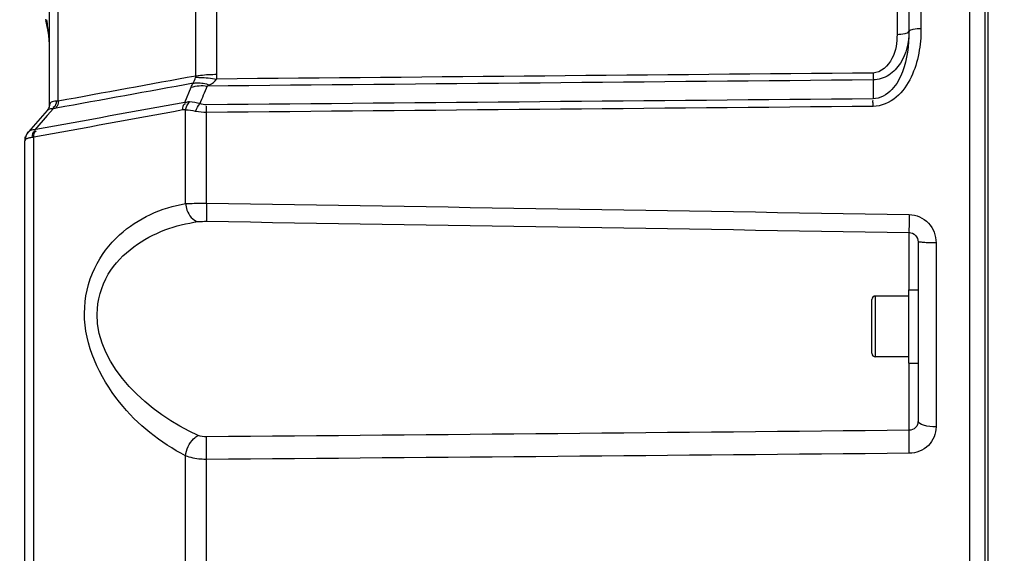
# Model space of a CAD drawing. Header units: millimetres. Extents: x 0 to 63602708652, y -107871309221 to 6308.
# Tile 11 of 74: x 2156 to 2318, y 4918 to 5006. Entities that reach past the tile are written whole.
import ezdxf

# ---------------------------------------------------------------- set-up
doc = ezdxf.new("R2010")
doc.units = ezdxf.units.MM
doc.header["$LTSCALE"] = 490.4625
doc.layers.get('0').update_dxf_attribs({"linetype": 'CONTINUOUS'})
for name, color, linetype in [('304102000114DXF_CONTINUOUS_LINE', 7, 'CONTINUOUS'), ('304102000115DXF_CONTINUOUS_LINE', 7, 'CONTINUOUS'), ('304103000063_DXF_DIMENSION', 7, 'CONTINUOUS'), ('304106000088DXF_CONTINUOUS_LINE', 7, 'CONTINUOUS'), ('501023000054DXF_CONTINUOUS_LINE', 7, 'CONTINUOUS'), ('504021000002DXF_CONTINUOUS_LINE', 7, 'CONTINUOUS')]:
    doc.layers.add(name, color=color, linetype=linetype)
doc.styles.get("Standard").update_dxf_attribs({"font": 'txt', "width": 0.7})
doc.dimstyles.new('DIMSTYLE_2', dxfattribs={"dimtxt": 75, "dimasz": 45, "dimexe": 2, "dimexo": 0.2, "dimgap": 2.5, "dimtad": 1, "dimdsep": 46, "dimtxsty": 'Standard', "dimblk": '_FILLED', "dimblk1": '_FILLED', "dimblk2": '_FILLED', "dimcen": 0.09, "dimclrt": 5, "dimazin": 2, "dimtp": 0.01, "dimtm": 0.01, "dimtfac": 1, "dimtofl": 0, "dimtmove": 0, "dimatfit": 3, "dimldrblk": '_FILLED', "dimfxl": 0, "dimtolj": 1, "dimarcsym": 0})

# ---------------------------------------------------------------- blocks, each defined once
blk = doc.blocks.new('_FILLED')
at = {"color": 0, "linetype": 'ByBlock'}
blk.add_solid([(0, 0), (-1, 0.1667), (-1, -0.1667)], dxfattribs=at)
blk = doc.blocks.new('*D29')
at = {"layer": '304103000063_DXF_DIMENSION', "color": 2, "linetype": 'Continuous', "transparency": 16777216}
for p, q in [((2365.85, 5311.48), (1926.27, 5311.48)), ((1941.27, 5311.48), (1941.27, 4418.48)), ((1941.27, 3525.48), (1941.27, 4418.48)), ((2208.14, 3525.48), (1926.27, 3525.48))]:
    blk.add_line(p, q, dxfattribs=at)
at = {"layer": '304103000063_DXF_DIMENSION', "color": 2, "linetype": 'Continuous', "transparency": 16777216, "xscale": 45, "yscale": 45, "zscale": 45}
for p, rotation in [((1941.27, 5311.48), 90), ((1941.27, 3525.48), 270)]:
    blk.add_blockref('_FILLED', p, dxfattribs=dict(at, rotation=rotation))

msp = doc.modelspace()

# ---------------------------------------------------------------- linework, layer by layer
at = {"layer": '304102000114DXF_CONTINUOUS_LINE', "color": 7, "linetype": 'Continuous'}
msp.add_line((2314.846, 4690.478), (2314.846, 5091.478), dxfattribs=at)
at = {"layer": '304102000115DXF_CONTINUOUS_LINE', "color": 7, "linetype": 'Continuous'}
for p, q in [((2312.346, 4690.479), (2312.346, 5090.281)), ((2302.346, 5035.091), (2302.346, 5003.849)), ((2161.346, 5022.08), (2161.346, 4991.879)), ((2160.703, 5005.91), (2160.754, 5005.683)), ((2160.746, 5005.72), (2160.869, 5005.161)), ((2160.841, 5005.29), (2160.923, 5004.903)), ((2160.908, 5004.977), (2160.983, 5004.612)), ((2160.963, 5004.711), (2161.019, 5004.43)), ((2161.001, 5004.52), (2161.054, 5004.25)), ((2161.038, 5004.33), (2161.088, 5004.071)), ((2161.075, 5004.141), (2161.121, 5003.892)), ((2161.11, 5003.953), (2161.153, 5003.713)), ((2161.144, 5003.765), (2161.183, 5003.535)), ((2161.176, 5003.578), (2161.213, 5003.356)), ((2161.207, 5003.39), (2161.241, 5003.178)), ((2161, 4990.923), (2157.927, 4987.448)), ((2161.212, 4991.247), (2160.999, 4990.922)), ((2161.209, 4991.24), (2161, 4990.923)), ((2161.286, 4991.437), (2161.209, 4991.24)), ((2161.312, 4991.543), (2161.286, 4991.439)), ((2161.286, 4991.439), (2161.286, 4991.437)), ((2157.927, 4987.447), (2157.671, 4987.097)), ((2157.367, 4986.237), (2157.346, 4985.939)), ((2157.346, 4847.55), (2157.346, 4985.938)), ((2157.471, 4986.664), (2157.471, 4986.665)), ((2303.846, 4969.374), (2303.846, 4957.224)), ((2303.846, 4951.777), (2303.846, 4939.944))]:
    msp.add_line(p, q, dxfattribs=at)
at = {"layer": '304102000115DXF_CONTINUOUS_LINE', "color": 9, "linetype": 'Continuous'}
for p, q in [((2185.383, 4996.589), (2185.383, 5037.283)), ((2188.832, 4996.874), (2188.832, 5038.118)), ((2304.311, 5036.138), (2304.311, 5004.348)), ((2300.381, 5033.925), (2300.381, 5003.428)), ((2162.811, 4992.462), (2162.811, 5024.184)), ((2296.451, 4995.951), (2296.453, 4992.842)), ((2183.575, 4992.254), (2184.598, 4994.732)), ((2161.005, 4990.084), (2158.967, 4987.78)), ((2162.039, 4991.253), (2161.005, 4990.084)), ((2183.697, 4975.641), (2183.697, 4991.004)), ((2187.145, 4975.712), (2187.145, 4990.609)), ((2158.81, 4915.091), (2158.811, 4986.541)), ((2302.372, 4961.478), (2302.372, 4970.894)), ((2306.794, 4969.211), (2306.794, 4939)), ((2302.372, 4938.437), (2302.372, 4949.478)), ((2183.698, 4878.129), (2183.697, 4934.252)), ((2187.145, 4896.898), (2187.145, 4933.651))]:
    msp.add_line(p, q, dxfattribs=at)
at = {"layer": '304102000115DXF_CONTINUOUS_LINE', "color": 7, "linetype": 'Continuous'}
for points in [[(2161.237, 5003.203), (2161.267, 5003), (2161.291, 5002.823), (2161.313, 5002.647), (2161.33, 5002.477), (2161.342, 5002.324), (2161.346, 5002.213)], [(2161.346, 4991.88), (2161.346, 4991.83), (2161.312, 4991.543)], [(2157.927, 4987.448), (2157.846, 4987.351), (2157.501, 4986.748), (2157.471, 4986.666)], [(2157.471, 4986.666), (2157.417, 4986.486), (2157.367, 4986.237)]]:
    msp.add_lwpolyline(points, dxfattribs=at)
at = {"layer": '304102000115DXF_CONTINUOUS_LINE', "color": 9, "linetype": 'Continuous'}
for points in [[(2185.345, 4996.372), (2185.375, 4996.481), (2185.383, 4996.589)], [(2187.258, 4994.935), (2187.409, 4995.028), (2187.612, 4995.129)], [(2161.365, 4991.985), (2161.351, 4991.924), (2161.346, 4991.879)], [(2162.811, 4992.462), (2162.643, 4992.441), (2162.484, 4992.439)], [(2159.125, 4987.8), (2159.044, 4987.787), (2158.967, 4987.78)], [(2158.811, 4986.541), (2158.677, 4986.522), (2158.548, 4986.506)]]:
    msp.add_lwpolyline(points, dxfattribs=at)
msp.add_arc((2183.858, 4996.877), 4.974, 350.93005, 359.95669, dxfattribs=at)
for points, knots in [([(2161.346, 5002.21), (2161.346, 5002.566), (2161.2, 5003.777), (2161.062, 5004.984), (2160.946, 5005.838)], [0, 0, 0, 0, 0.2921019, 1, 1, 1, 1]), ([(2304.311, 5004.348), (2304.311, 5002.997), (2304.083, 5000.276), (2302.876, 4996.338), (2300.55, 4992.851), (2297.814, 4991.611), (2296.451, 4991.601)], [0, 0, 0, 0, 0.2479363, 0.4980811, 0.7497065, 1, 1, 1, 1]), ([(2302.346, 5003.928), (2302.346, 5002.124), (2301.691, 4999.296), (2299.184, 4996.565), (2297.353, 4995.961), (2296.451, 4995.951)], [0, 0, 0, 0, 0.4991205, 0.7502094, 1, 1, 1, 1]), ([(2300.381, 5003.428), (2300.381, 5002.087), (2300.072, 4999.448), (2297.76, 4997.096), (2296.451, 4997.084)], [0, 0, 0, 0, 0.5060859, 1, 1, 1, 1]), ([(2302.346, 5003.848), (2302.346, 5001.636), (2301.884, 4998.22), (2299.808, 4994.184), (2297.595, 4992.85), (2296.453, 4992.842)], [0, 0, 0, 0, 0.492581, 0.7456703, 1, 1, 1, 1]), ([(2300.381, 5003.428), (2300.823, 5003.43), (2301.426, 5003.503), (2302.248, 5003.658), (2302.336, 5003.878)], [0, 0, 0, 0, 0.651239, 1, 1, 1, 1]), ([(2302.336, 5003.878), (2302.339, 5003.886), (2302.344, 5003.902), (2302.346, 5003.919), (2302.346, 5003.928)], [0, 0, 0, 0, 0.5096317, 1, 1, 1, 1]), ([(2302.356, 5003.898), (2302.353, 5003.89), (2302.348, 5003.874), (2302.346, 5003.858), (2302.346, 5003.849)], [0, 0, 0, 0, 0.5094487, 1, 1, 1, 1]), ([(2304.311, 5004.348), (2303.869, 5004.346), (2303.267, 5004.273), (2302.444, 5004.118), (2302.356, 5003.898)], [0, 0, 0, 0, 0.6517111, 1, 1, 1, 1]), ([(2185.383, 4996.589), (2185.628, 4996.636), (2186.77, 4996.813), (2187.927, 4996.871), (2188.832, 4996.874)], [0, 0, 0, 0, 0.2162627, 1, 1, 1, 1]), ([(2296.451, 4997.084), (2296.452, 4996.982), (2296.45, 4996.662), (2296.467, 4996.341), (2296.449, 4996.125)], [0, 0, 0, 0, 0.320386, 1, 1, 1, 1]), ([(2184.956, 4995.405), (2185.153, 4995.444), (2186.048, 4995.539), (2186.955, 4995.356), (2187.612, 4995.129)], [0, 0, 0, 0, 0.2245319, 1, 1, 1, 1]), ([(2185.345, 4996.372), (2185.589, 4996.379), (2186.736, 4996.366), (2187.879, 4996.234), (2188.769, 4996.093)], [0, 0, 0, 0, 0.2129367, 1, 1, 1, 1]), ([(2161.363, 4991.819), (2161.362, 4991.773), (2161.357, 4991.682), (2161.346, 4991.591), (2161.339, 4991.546)], [0, 0, 0, 0, 0.5007953, 1, 1, 1, 1]), ([(2161.365, 4991.985), (2161.365, 4991.957), (2161.365, 4991.902), (2161.364, 4991.847), (2161.363, 4991.819)], [0, 0, 0, 0, 0.4954927, 1, 1, 1, 1]), ([(2162.484, 4992.439), (2162.341, 4992.445), (2161.944, 4992.453), (2161.435, 4992.248), (2161.365, 4991.985)], [0, 0, 0, 0, 0.3446767, 1, 1, 1, 1]), ([(2296.451, 4991.601), (2296.45, 4991.712), (2296.452, 4992.059), (2296.43, 4992.408), (2296.453, 4992.643)], [0, 0, 0, 0, 0.3209826, 1, 1, 1, 1]), ([(2161.087, 4991), (2161.071, 4990.989), (2161.04, 4990.964), (2161.012, 4990.937), (2161, 4990.923)], [0, 0, 0, 0, 0.5179945, 1, 1, 1, 1]), ([(2162.039, 4991.253), (2161.936, 4991.245), (2161.611, 4991.207), (2161.271, 4991.132), (2161.087, 4991)], [0, 0, 0, 0, 0.3134862, 1, 1, 1, 1]), ([(2161.339, 4991.546), (2161.335, 4991.526), (2161.328, 4991.488), (2161.319, 4991.45), (2161.314, 4991.432)], [0, 0, 0, 0, 0.5021501, 1, 1, 1, 1]), ([(2162.496, 4991.305), (2162.418, 4991.29), (2162.266, 4991.267), (2162.113, 4991.256), (2162.039, 4991.253)], [0, 0, 0, 0, 0.5166606, 1, 1, 1, 1]), ([(2183.697, 4991.004), (2183.626, 4991.019), (2183.479, 4991.036), (2183.332, 4991.025), (2183.259, 4991.012)], [0, 0, 0, 0, 0.4972465, 1, 1, 1, 1]), ([(2187.145, 4990.609), (2187.145, 4990.722), (2187.147, 4991.072), (2187.123, 4991.425), (2187.148, 4991.662)], [0, 0, 0, 0, 0.3210087, 1, 1, 1, 1]), ([(2158.967, 4987.78), (2158.853, 4987.778), (2158.491, 4987.756), (2158.096, 4987.638), (2157.928, 4987.448)], [0, 0, 0, 0, 0.3118997, 1, 1, 1, 1]), ([(2157.375, 4986.044), (2157.366, 4986.025), (2157.353, 4985.991), (2157.346, 4985.955), (2157.346, 4985.939)], [0, 0, 0, 0, 0.5618063, 1, 1, 1, 1]), ([(2157.375, 4986.044), (2157.373, 4986.117), (2157.372, 4986.265), (2157.384, 4986.413), (2157.396, 4986.486)], [0, 0, 0, 0, 0.49675, 1, 1, 1, 1]), ([(2157.579, 4986.254), (2157.533, 4986.226), (2157.453, 4986.167), (2157.393, 4986.085), (2157.375, 4986.044)], [0, 0, 0, 0, 0.5415555, 1, 1, 1, 1]), ([(2157.396, 4986.486), (2157.401, 4986.519), (2157.414, 4986.583), (2157.432, 4986.646), (2157.443, 4986.676)], [0, 0, 0, 0, 0.5039946, 1, 1, 1, 1]), ([(2157.975, 4986.409), (2157.9, 4986.39), (2157.764, 4986.348), (2157.634, 4986.288), (2157.579, 4986.254)], [0, 0, 0, 0, 0.5443222, 1, 1, 1, 1]), ([(2183.697, 4934.252), (2179.56, 4936.371), (2171.659, 4942.642), (2165.935, 4954.897), (2168.213, 4965.068), (2173.65, 4972.206), (2179.751, 4975.019), (2183.697, 4975.641)], [0, 0, 0, 0, 0.2488597, 0.529315, 0.6649883, 0.7860966, 1, 1, 1, 1]), ([(2183.697, 4975.64), (2183.943, 4975.656), (2185.092, 4975.71), (2186.242, 4975.718), (2187.145, 4975.712)], [0, 0, 0, 0, 0.2145255, 1, 1, 1, 1]), ([(2183.697, 4975.64), (2183.725, 4975.284), (2183.95, 4974.082), (2184.894, 4972.843), (2185.766, 4972.681)], [0, 0, 0, 0, 0.2872472, 1, 1, 1, 1]), ([(2187.145, 4975.712), (2187.14, 4975.362), (2187.141, 4974.372), (2187.078, 4973.376), (2187.145, 4972.737)], [0, 0, 0, 0, 0.3527023, 1, 1, 1, 1]), ([(2185.766, 4937.596), (2177.857, 4941.06), (2166.754, 4950.94), (2170.452, 4964.161), (2174.935, 4968.744), (2180.168, 4971.519), (2183.907, 4972.438), (2185.766, 4972.681)], [0, 0, 0, 0, 0.5151647, 0.6502614, 0.7726999, 0.8880961, 1, 1, 1, 1]), ([(2302.372, 4973.846), (2302.361, 4973.169), (2302.421, 4972.197), (2302.29, 4971.19), (2302.372, 4970.894)], [0, 0, 0, 0, 0.6880655, 1, 1, 1, 1]), ([(2302.372, 4973.846), (2303.524, 4973.827), (2305.902, 4972.774), (2306.794, 4970.367), (2306.794, 4969.211)], [0, 0, 0, 0, 0.4993791, 1, 1, 1, 1]), ([(2302.372, 4970.894), (2302.753, 4970.888), (2303.538, 4970.547), (2303.846, 4969.755), (2303.846, 4969.374)], [0, 0, 0, 0, 0.4996887, 1, 1, 1, 1]), ([(2306.794, 4969.211), (2306.416, 4969.212), (2305.741, 4969.23), (2304.76, 4969.223), (2304.296, 4969.339), (2303.846, 4969.296), (2303.846, 4969.374)], [0, 0, 0, 0, 0.3825703, 0.7057322, 0.9217018, 1, 1, 1, 1]), ([(2302.372, 4934.656), (2302.366, 4935.023), (2302.353, 4936.283), (2302.338, 4937.544), (2302.372, 4938.437)], [0, 0, 0, 0, 0.2911133, 1, 1, 1, 1]), ([(2303.846, 4939.944), (2303.846, 4939.566), (2303.559, 4938.763), (2302.757, 4938.436), (2302.372, 4938.437)], [0, 0, 0, 0, 0.495709, 1, 1, 1, 1]), ([(2306.794, 4939), (2306.794, 4937.902), (2305.847, 4935.573), (2303.51, 4934.667), (2302.372, 4934.656)], [0, 0, 0, 0, 0.4910795, 1, 1, 1, 1]), ([(2306.794, 4939), (2306.092, 4939.004), (2305.184, 4939.063), (2303.846, 4939.582), (2303.846, 4939.944)], [0, 0, 0, 0, 0.6599478, 1, 1, 1, 1]), ([(2183.697, 4934.253), (2183.784, 4935.276), (2184.427, 4936.618), (2185.491, 4937.451), (2185.766, 4937.596)], [0, 0, 0, 0, 0.7673294, 1, 1, 1, 1]), ([(2187.145, 4933.651), (2187.14, 4933.999), (2187.127, 4935.235), (2187.118, 4936.472), (2187.145, 4937.359)], [0, 0, 0, 0, 0.2818327, 1, 1, 1, 1]), ([(2187.145, 4933.651), (2186.828, 4933.651), (2185.66, 4933.7), (2184.482, 4933.919), (2183.697, 4934.252)], [0, 0, 0, 0, 0.2714075, 1, 1, 1, 1])]:
    msp.add_open_spline(points, degree=3, knots=knots, dxfattribs=at)
for points in [[(2185.383, 4996.589), (2177.859, 4995.214), (2170.335, 4993.839), (2162.811, 4992.462)], [(2296.451, 4997.084), (2260.557, 4996.753), (2224.663, 4996.423), (2188.769, 4996.093)], [(2184.956, 4995.405), (2177.469, 4994.038), (2169.982, 4992.672), (2162.496, 4991.305)], [(2184.598, 4994.732), (2184.696, 4994.966), (2184.82, 4995.19), (2184.956, 4995.405)], [(2184.598, 4994.732), (2185.433, 4995.037), (2186.38, 4995.077), (2187.258, 4994.935)], [(2184.956, 4995.405), (2185.131, 4995.705), (2185.227, 4996.045), (2185.345, 4996.372)], [(2186.066, 4992.051), (2186.463, 4993.012), (2186.861, 4993.973), (2187.258, 4994.935)], [(2296.451, 4995.951), (2260.053, 4995.612), (2223.655, 4995.273), (2187.258, 4994.935)], [(2187.612, 4995.129), (2188.069, 4995.337), (2188.514, 4995.661), (2188.769, 4996.093)], [(2183.575, 4992.254), (2175.425, 4990.769), (2167.275, 4989.285), (2159.125, 4987.8)], [(2162.485, 4992.439), (2162.453, 4992.067), (2162.363, 4991.534), (2162.006, 4991.428)], [(2162.811, 4992.462), (2162.808, 4992.112), (2162.786, 4991.584), (2162.453, 4991.475)], [(2183.259, 4991.012), (2183.251, 4991.382), (2183.265, 4991.957), (2183.62, 4992.064)], [(2184.342, 4992.333), (2184.11, 4992.343), (2183.814, 4992.318), (2183.676, 4992.131)], [(2183.697, 4991.004), (2183.78, 4991.489), (2183.998, 4991.981), (2184.342, 4992.333)], [(2186.066, 4992.051), (2185.505, 4992.21), (2184.923, 4992.308), (2184.342, 4992.333)], [(2185.347, 4990.781), (2185.514, 4991.238), (2185.741, 4991.689), (2186.066, 4992.051)], [(2187.145, 4991.863), (2186.78, 4991.86), (2186.408, 4991.924), (2186.066, 4992.051)], [(2296.453, 4992.842), (2260.017, 4992.515), (2223.581, 4992.189), (2187.145, 4991.863)], [(2183.259, 4991.012), (2175.11, 4989.523), (2166.96, 4988.033), (2158.811, 4986.541)], [(2185.347, 4990.781), (2184.803, 4990.892), (2184.251, 4990.965), (2183.697, 4991.004)], [(2187.145, 4990.609), (2186.543, 4990.604), (2185.937, 4990.66), (2185.347, 4990.781)], [(2296.451, 4991.601), (2260.016, 4991.269), (2223.581, 4990.939), (2187.145, 4990.609)], [(2158.548, 4986.506), (2158.56, 4986.897), (2158.63, 4987.478), (2159.005, 4987.584)], [(2158.811, 4986.541), (2158.8, 4986.916), (2158.812, 4987.499), (2159.171, 4987.606)], [(2158.548, 4986.506), (2158.355, 4986.487), (2158.162, 4986.458), (2157.975, 4986.409)], [(2187.145, 4975.712), (2225.555, 4975.116), (2263.964, 4974.496), (2302.372, 4973.846)], [(2185.766, 4972.681), (2186.222, 4972.741), (2186.685, 4972.744), (2187.145, 4972.737)], [(2187.145, 4972.737), (2225.555, 4972.146), (2263.964, 4971.533), (2302.372, 4970.894)], [(2302.372, 4938.437), (2263.964, 4938.05), (2225.555, 4937.693), (2187.145, 4937.359)], [(2187.145, 4937.359), (2186.679, 4937.355), (2186.193, 4937.409), (2185.766, 4937.596)], [(2302.372, 4934.656), (2263.964, 4934.293), (2225.555, 4933.96), (2187.145, 4933.651)]]:
    msp.add_open_spline(points, degree=3, dxfattribs=at)
at = {"layer": '304106000088DXF_CONTINUOUS_LINE', "color": 7, "linetype": 'Continuous'}
for p, q in [((2312.346, 4690.478), (2312.346, 5090.281)), ((2315.346, 4690.478), (2315.346, 5091.478))]:
    msp.add_line(p, q, dxfattribs=at)
at = {"layer": '501023000054DXF_CONTINUOUS_LINE', "color": 7, "linetype": 'Continuous'}
for p, q in [((2296.246, 4951.078), (2296.246, 4959.878)), ((2302.246, 4960.478), (2296.846, 4960.478)), ((2302.246, 4950.478), (2296.846, 4950.478))]:
    msp.add_line(p, q, dxfattribs=at)
at = {"layer": '501023000054DXF_CONTINUOUS_LINE', "color": 9, "linetype": 'Continuous'}
msp.add_line((2296.846, 4950.478), (2296.846, 4960.478), dxfattribs=at)
at = {"layer": '501023000054DXF_CONTINUOUS_LINE', "color": 7, "linetype": 'Continuous'}
for centre, start, end in [((2296.846, 4959.878), 90, 180), ((2296.846, 4951.078), 180, 270)]:
    msp.add_arc(centre, 0.6, start, end, dxfattribs=at)
at = {"layer": '504021000002DXF_CONTINUOUS_LINE', "color": 7, "linetype": 'Continuous'}
for p, q in [((2302.246, 4961.478), (2302.246, 4949.478)), ((2302.246, 4961.478), (2303.846, 4961.478)), ((2303.846, 4957.224), (2303.846, 4951.777)), ((2302.246, 4949.478), (2303.846, 4949.478))]:
    msp.add_line(p, q, dxfattribs=at)

# ---------------------------------------------------------------- dimensions: what is measured, and where the dimension line sits
at = {"layer": '304103000063_DXF_DIMENSION', "color": 2, "linetype": 'Continuous'}
dim = msp.add_linear_dim(base=(1941.273, 5311.478), p1=(2208.337, 3525.478), p2=(2366.046, 5311.478), angle=90, dimstyle='DIMSTYLE_2', dxfattribs=at)
dim.commit()
dim.dimension.update_dxf_attribs({"geometry": '*D29', "text_midpoint": (1941.273, 4110.87), "dimtype": 160})

doc.saveas('drawing.dxf')
